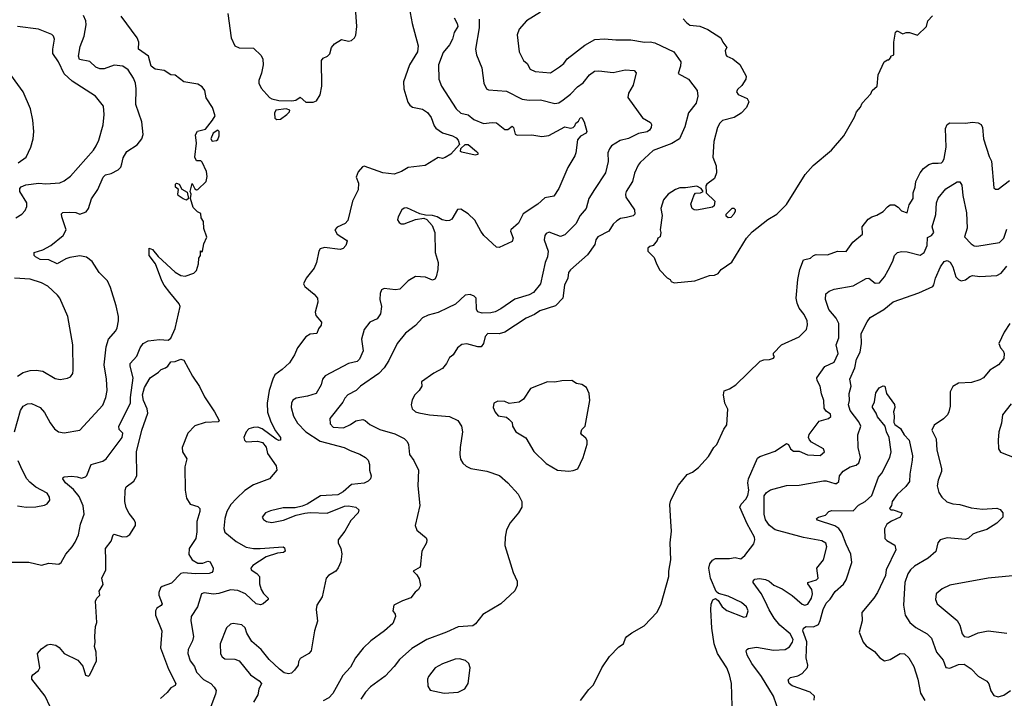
# Model space of a CAD drawing. Extents: x 1771496 to 1971148, y 471553 to 643630.
# Tile 46 of 256: x 1836851 to 1843778, y 522031 to 526802. Entities that reach past the tile are written whole.
import ezdxf

# ---------------------------------------------------------------- set-up
doc = ezdxf.new("R2010")
doc.units = 0

msp = doc.modelspace()

# ---------------------------------------------------------------- linework, layer by layer
at = {"layer": '0CON10XD'}
for points in [[(1839583.8, 526925), (1839612.3, 526775), (1839655, 526617.5), (1839650, 526575), (1839592.4, 526485), (1839550.8, 526365), (1839553.6, 526315), (1839582.2, 526222.2), (1839595, 526202.2), (1839615, 526187.8), (1839685, 526171.8), (1839720.3, 526150.3), (1839746.4, 526115), (1839766.4, 526056.4), (1839779.6, 526039.6), (1839826.6, 526006.6), (1839895.2, 525985.3), (1839920.8, 525970.8), (1839936.7, 525955), (1839945.7, 525924.3), (1839883.6, 525856.4), (1839845, 525832.5), (1839825, 525826.2), (1839795, 525833.3), (1839703.2, 525776.8), (1839585, 525762.9), (1839536.2, 525735), (1839485, 525715.6), (1839405, 525725.5), (1839275, 525771.2), (1839263, 525767), (1839231.7, 525731.7), (1839219.1, 525695), (1839233.6, 525653.6), (1839232.7, 525605), (1839192.9, 525525), (1839159.5, 525390.5), (1839141.3, 525368.7), (1839085.5, 525344.5), (1839067.5, 525325), (1839085, 525294.4), (1839151.2, 525251.2), (1839154.1, 525244.1), (1839145.5, 525215), (1839126.5, 525193.5), (1839105, 525185.6), (1838995, 525200), (1838965, 525190.8), (1838954.6, 525175.4), (1838939.5, 525095), (1838922.5, 525055), (1838866, 524985), (1838848.8, 524945), (1838856.1, 524926.1), (1838923, 524873), (1838946.7, 524845), (1838948.8, 524815), (1838929.2, 524745), (1838935, 524723.3), (1838974, 524675), (1838972, 524655), (1838952.3, 524627.7), (1838942.5, 524595), (1838895, 524591.2), (1838865, 524571.2), (1838805.9, 524494.1), (1838783.8, 524446.2), (1838749.7, 524390.3), (1838697.9, 524342.1), (1838645.9, 524304.1), (1838630.8, 524275), (1838606.7, 524195), (1838593.2, 524106.8), (1838595, 524042.5), (1838618.5, 523975), (1838650.3, 523910.3), (1838685.5, 523865), (1838685, 523846.7), (1838675, 523844.4), (1838655, 523853.3), (1838558, 523925), (1838526.2, 523936.2), (1838495, 523935.3), (1838464, 523925), (1838444.2, 523905), (1838428, 523865), (1838433.3, 523845), (1838445, 523834.2), (1838525, 523838.6), (1838559.4, 523829.4), (1838585.6, 523795.6), (1838595, 523752.5), (1838655.6, 523665), (1838660.8, 523635), (1838608, 523575), (1838495, 523531.9), (1838435, 523493.1), (1838375.6, 523435)], [(1838314.4, 526845), (1838338.2, 526675), (1838365, 526619.2), (1838395, 526604.3), (1838495, 526601.4), (1838549.8, 526549.8), (1838561.9, 526525), (1838564.4, 526485), (1838552.2, 526425), (1838533.3, 526375), (1838532.8, 526355), (1838550.6, 526320.6), (1838609.4, 526255), (1838625, 526245.5), (1838675, 526234.5), (1838765, 526231.9), (1838793.3, 526236.7), (1838825, 526257.5), (1838865, 526223.1), (1838915, 526221.8), (1838938.5, 526231.5), (1838965, 526273.8), (1838975.5, 526335.5), (1838974.3, 526515.7), (1838985, 526531.2), (1839016.7, 526545), (1839033, 526563), (1839045, 526607.5), (1839065, 526633.3), (1839115, 526663.8), (1839165, 526650.8), (1839185, 526655.8), (1839206.4, 526673.6), (1839216.3, 526693.7), (1839223.3, 526755), (1839215.4, 526854.6)], [(1840515, 526855.5), (1840415.4, 526794.6), (1840365.7, 526735), (1840351.4, 526695), (1840364.3, 526575), (1840394.2, 526515), (1840420, 526495), (1840442, 526455), (1840477.6, 526437.6), (1840585, 526429.4), (1840649.6, 526470.4), (1840679.4, 526495), (1840703.3, 526526.7), (1840827, 526623), (1840898, 526662), (1840965, 526667.5), (1841045, 526660.6), (1841150.9, 526660.9), (1841246.5, 526643.5), (1841285.5, 526645.5), (1841318.9, 526638.9), (1841452.9, 526575), (1841502, 526505), (1841500.8, 526475), (1841484.1, 526424.1), (1841556, 526385), (1841618, 526305), (1841622, 526265), (1841609.2, 526215), (1841555, 526146.2), (1841530.6, 526049.4), (1841491.9, 525965), (1841439.4, 525930.6), (1841307.7, 525882.3), (1841215, 525797.5), (1841201.7, 525778.3), (1841177, 525723), (1841161.1, 525665), (1841116.7, 525595), (1841111.8, 525575), (1841115.6, 525555), (1841175.7, 525465), (1841177.5, 525435), (1841166.2, 525423.8), (1841118.8, 525411.2), (1841076.9, 525403.1), (1841051.2, 525388.8), (1841026.7, 525365), (1840995.4, 525314.6), (1840917.5, 525275), (1840904.4, 525255), (1840898.2, 525221.8), (1840845, 525148), (1840725, 525044), (1840712.9, 525025), (1840706.9, 524985), (1840684.4, 524935), (1840670.9, 524845), (1840619.6, 524790.4), (1840510, 524755), (1840471.6, 524728.4), (1840415, 524703.5), (1840263.6, 524606.3), (1840223.7, 524593.7), (1840143.3, 524595), (1840125.8, 524575), (1840114.3, 524525.7), (1840097.3, 524502.7), (1840075, 524502.5), (1839995.9, 524524.1), (1839962.3, 524517.7), (1839930, 524495), (1839900, 524445), (1839886.1, 524433.9), (1839874, 524426), (1839853.3, 524385), (1839825, 524350), (1839765, 524316.2), (1839677.5, 524255), (1839680, 524225), (1839661.2, 524195), (1839630.8, 524165), (1839611.2, 524128.8), (1839606, 524095), (1839611.2, 524065), (1839635.8, 524045.8), (1839658.3, 524038.3), (1839735, 524024.4), (1839875, 524011.9), (1839934.5, 523984.5), (1839958.6, 523945), (1839966.9, 523905), (1839949.2, 523795), (1839947.5, 523745), (1839953, 523713), (1839968, 523685), (1839992.8, 523662.8), (1840025, 523645.7), (1840137.6, 523627.6), (1840227.4, 523597.4), (1840286.2, 523545), (1840357.3, 523467.3), (1840382.5, 523415), (1840382.5, 523375), (1840360, 523335), (1840301.2, 523265), (1840276.2, 523215), (1840266.1, 523163.9), (1840263.8, 523105), (1840323.3, 522915), (1840350, 522855), (1840351.2, 522825), (1840335, 522787.5), (1840235.8, 522694.2), (1840109.5, 522620.5), (1840057.5, 522555), (1840038.3, 522541.7), (1839935, 522534), (1839853.3, 522495), (1839715, 522444.4), (1839608.8, 522381.2), (1839522.5, 522305), (1839485.7, 522255), (1839423, 522187), (1839318.9, 522111.1), (1839282.9, 522075), (1839250.8, 522025)], [(1836798.3, 522988.3), (1836915, 522988.9), (1837005, 522966), (1837055, 522980.8), (1837126.1, 522973.9), (1837143.3, 522985), (1837176.2, 523045), (1837220, 523095), (1837240.7, 523129.3), (1837265, 523180), (1837279.5, 523255), (1837303.8, 523325), (1837297.5, 523385), (1837270.1, 523450.1), (1837229.4, 523499.4), (1837174.3, 523545), (1837154.2, 523575), (1837156.1, 523583.9), (1837165, 523587.5), (1837215, 523592), (1837255, 523588), (1837285, 523578.8), (1837315, 523587.5), (1837323.6, 523596.4), (1837354.3, 523675.7), (1837435, 523699.2), (1837458.8, 523715), (1837571.2, 523865), (1837576.2, 523895), (1837551.7, 523921.7), (1837548, 523945), (1837631.2, 524105), (1837629.7, 524145), (1837650, 524285), (1837627.5, 524365), (1837629.2, 524385), (1837674.6, 524435.4), (1837697.8, 524495), (1837719.2, 524525), (1837755, 524543.1), (1837835, 524552.5), (1837895, 524548), (1837915, 524563.3), (1837945, 524630), (1837980.8, 524785), (1837974, 524805), (1837907.5, 524885), (1837867.1, 524935), (1837850.6, 524965), (1837806.2, 525086.2), (1837762, 525145), (1837762.5, 525195), (1837785, 525186.7), (1837826.4, 525136.4), (1837945, 525028.1), (1837985, 525003.3), (1838015, 524998), (1838075, 525020.8), (1838095, 525038.8), (1838110, 525085), (1838111.2, 525125), (1838122.5, 525145), (1838123, 525177), (1838135, 525170), (1838137.5, 525175), (1838147.5, 525225), (1838168, 525272), (1838146.7, 525335), (1838143, 525383), (1838128.3, 525408.3), (1838125, 525440), (1838101.7, 525451.7), (1838071.7, 525481.7), (1838052.5, 525545), (1838056.7, 525575), (1838050, 525595), (1838065, 525650), (1838083.6, 525613.6), (1838095, 525606.7), (1838105, 525608.8), (1838163.8, 525665), (1838170.5, 525699.5), (1838164.3, 525735), (1838135, 525800), (1838125, 525810), (1838095, 525810), (1838082.5, 525835), (1838096, 525935), (1838087, 525993), (1838102, 526018), (1838157.5, 526032.5), (1838208.5, 526095), (1838225.6, 526125), (1838206.9, 526185), (1838162.6, 526252.6), (1838154.3, 526305), (1838135, 526329.2), (1838105, 526348.6), (1838005, 526366), (1837945, 526412.5), (1837915, 526413.3), (1837867.5, 526445), (1837805, 526454.5), (1837775.7, 526475), (1837757.8, 526545), (1837687.5, 526595), (1837689.5, 526645), (1837677.3, 526675), (1837565.6, 526825.6)], [(1836815.3, 523904.7), (1836856.7, 524055), (1836875, 524086), (1836905, 524101.2), (1836935, 524103.8), (1836995, 524076), (1837025, 524041.2), (1837065, 523968), (1837097.1, 523925), (1837125, 523905.6), (1837165, 523896.5), (1837275, 523916.9), (1837435, 524092.5), (1837458.2, 524145), (1837466.5, 524195), (1837462.5, 524275), (1837446.2, 524375), (1837458.8, 524501.2), (1837476.7, 524555), (1837527.5, 524615), (1837537.5, 524635), (1837545.8, 524685), (1837545.7, 524715), (1837530.3, 524790.3), (1837490.7, 524919.3), (1837468.8, 524965), (1837410.8, 525025), (1837360.8, 525100.8), (1837321.7, 525131.7), (1837275, 525141.9), (1837205, 525130), (1837175, 525120.6), (1837115, 525085.5), (1837055, 525112.9), (1836994, 525115), (1836961.2, 525135), (1836953.8, 525145), (1836952.5, 525165), (1837015, 525183.5), (1837070.8, 525215), (1837157.1, 525285), (1837177.1, 525325), (1837146.9, 525415), (1837145, 525436.2), (1837155, 525445.6), (1837205, 525449.5), (1837245, 525446.5), (1837275, 525434.4), (1837319.3, 525450.7), (1837335.6, 525474.4), (1837357, 525543), (1837400.8, 525609.2), (1837437.3, 525695), (1837455, 525711.5), (1837495, 525720.9), (1837544.5, 525745.5), (1837562.9, 525765), (1837569.7, 525789.7), (1837580.2, 525829.8), (1837605, 525874.2), (1837677.9, 525922.1), (1837709.5, 525965), (1837720.4, 525995), (1837710.8, 526085), (1837669.1, 526205), (1837669.7, 526315), (1837664.7, 526355), (1837651.2, 526391.2), (1837615, 526450), (1837576.2, 526475), (1837515, 526483.1), (1837445, 526456.4), (1837415, 526455.4), (1837387.6, 526467.6), (1837345, 526507.5), (1837271.8, 526521.8), (1837263.8, 526545), (1837275.4, 526614.6), (1837304.5, 526685), (1837318.8, 526765), (1837316.5, 526795), (1837300.4, 526830.4)], [(1840083.3, 526805), (1840083.5, 526745), (1840058.8, 526595), (1840064.3, 526554.3), (1840102.7, 526462.7), (1840116, 526355), (1840135, 526316.7), (1840148.3, 526308.3), (1840275, 526299.5), (1840385, 526242.5), (1840435, 526235.7), (1840515, 526237.9), (1840615, 526212.2), (1840645, 526217.5), (1840675, 526237.8), (1840725, 526278.1), (1840775, 526330.5), (1840815, 526356.9), (1840860, 526415), (1840895, 526439.5), (1840925, 526442.5), (1841025, 526431.5), (1841111.1, 526448.9), (1841174.2, 526444.2), (1841188.8, 526428.8), (1841167.4, 526342.6), (1841134.2, 526285.8), (1841129.5, 526255), (1841232.5, 526112.5), (1841288.8, 526078.8), (1841296, 526065), (1841294, 526045), (1841282.5, 526025), (1841265, 526012.7), (1841205, 526001.2), (1841135, 525966.5), (1841075, 525953.5), (1841014.3, 525915), (1840999.4, 525895), (1840988.6, 525865), (1840990, 525805), (1840971.4, 525725), (1840895, 525608.8), (1840855.5, 525544.5), (1840837.1, 525475), (1840794.4, 525425), (1840762.6, 525367.4), (1840705, 525307.1), (1840685, 525290), (1840655, 525278.1), (1840575, 525307.1), (1840555, 525298.5), (1840544.5, 525285), (1840540.4, 525255), (1840569.5, 525175), (1840563.5, 525135), (1840548.9, 525095), (1840515.6, 524945), (1840465.7, 524885), (1840435, 524866.7), (1840335, 524837.8), (1840235, 524768.9), (1840195, 524748.9), (1840165, 524741.5), (1840105, 524737.8), (1840075, 524747.5), (1840064.4, 524765), (1840061.2, 524845), (1840049.2, 524859.2), (1840019.5, 524869.5), (1839985, 524866.2), (1839917.6, 524802.4), (1839862.9, 524777.1), (1839795, 524744.4), (1839724.5, 524725.5), (1839684.5, 524705.5), (1839635, 524651.2), (1839565, 524598.8), (1839507.5, 524525), (1839448.1, 524405), (1839416, 524354), (1839376.6, 524313.4), (1839248, 524225), (1839219.2, 524195), (1839158.9, 524165), (1839138.7, 524141.3), (1839125, 524112.9), (1839031.9, 523998.1), (1839035, 523960), (1839056.2, 523936.2), (1839128.3, 523931.7), (1839178.9, 523955), (1839215, 523981.1), (1839265, 523990.4), (1839282, 523985), (1839315.4, 523955.4), (1839385, 523921.5), (1839491.1, 523891.1), (1839555, 523858.6), (1839577.6, 523837.6), (1839585.8, 523815), (1839592.5, 523745), (1839625, 523703.3), (1839655.8, 523635), (1839652.9, 523525), (1839666.4, 523386.4), (1839632.5, 523245), (1839645, 523212.5), (1839709.5, 523159.5), (1839716.2, 523145), (1839713.8, 523125), (1839680, 523065), (1839668, 522952), (1839620, 522925), (1839645, 522900), (1839660.7, 522870.7), (1839670, 522825), (1839656.7, 522795), (1839633, 522777), (1839603, 522737), (1839543.2, 522716.8), (1839482.5, 522685), (1839477, 522647), (1839491.7, 522621.7), (1839494, 522605), (1839475, 522558), (1839418, 522505), (1839322, 522435), (1839267.6, 522382.4), (1839214.5, 522315.5), (1839179, 522251), (1839125, 522192.5), (1839054.4, 522065), (1839025, 522034.4), (1838985, 522012.9)], [(1839907.8, 526815), (1839929.5, 526775), (1839933.3, 526755), (1839908.6, 526711.4), (1839895.6, 526665), (1839875.5, 526625), (1839829.7, 526570.3), (1839796.2, 526483.8), (1839799.6, 526385), (1839817.3, 526335), (1839922.7, 526175), (1839955, 526144.3), (1840005, 526132.9), (1840045, 526101.2), (1840115, 526072.5), (1840175, 526080), (1840205, 526077.1), (1840265, 526030.8), (1840285, 526030), (1840315, 526053.8), (1840325.5, 526045), (1840337.7, 525997.7), (1840350, 525990), (1840455, 525991.5)], [(1841518.3, 526808.3), (1841542.9, 526782.9), (1841565, 526764.6), (1841635, 526757.5), (1841692.4, 526732.4), (1841783.8, 526675), (1841796.7, 526645), (1841826.4, 526606.4), (1841814, 526585), (1841818.8, 526555), (1841826.7, 526545), (1841866.8, 526526.8), (1841916.6, 526486.6), (1841962, 526405), (1841960, 526385), (1841930.3, 526339.7), (1841899.7, 526310.3), (1841894.4, 526295), (1841906.2, 526275), (1841968.5, 526248.5), (1841980.8, 526225), (1841963.1, 526185), (1841926, 526144), (1841876.6, 526113.4), (1841795, 526092.9), (1841775.8, 526075), (1841760, 526045), (1841734.2, 525945), (1841726.7, 525835), (1841750, 525775), (1841752.5, 525725), (1841740, 525685), (1841683.9, 525646.1), (1841677.5, 525635), (1841680, 525585), (1841742.5, 525525), (1841737.1, 525492.9), (1841725.8, 525484.2), (1841615, 525463.3), (1841595, 525464.5), (1841581.1, 525475), (1841572.7, 525505), (1841595, 525570), (1841605, 525581.2), (1841640, 525585), (1841660, 525595), (1841646.2, 525616.2), (1841615, 525632.5), (1841535, 525618.8), (1841495, 525618.8), (1841465, 525608.8), (1841414.1, 525575.9), (1841381.2, 525535), (1841362, 525475), (1841370, 525425), (1841357.5, 525325), (1841362.5, 525305), (1841357.5, 525275), (1841340, 525265), (1841335, 525250), (1841306.4, 525213.6), (1841283, 525207), (1841270, 525195), (1841270, 525175), (1841315, 525130), (1841330, 525085), (1841355, 525040), (1841407, 524987), (1841426.4, 524976.4), (1841435, 524962.5), (1841455, 524952.5), (1841600, 524965), (1841703.6, 525003.6), (1841740, 525005), (1841765, 525017.5), (1841786.2, 525045), (1841861.7, 525098.3), (1841964, 525265), (1842005, 525311.2), (1842115, 525396.2), (1842176.7, 525435), (1842245, 525503.3), (1842377, 525713), (1842433.4, 525776.6), (1842561.2, 525885), (1842650, 525985), (1842725, 526116.7), (1842738, 526155), (1842765, 526187.5), (1842776.7, 526215), (1842839.3, 526280.7), (1842847.5, 526305), (1842883.3, 526335), (1842890, 526415), (1842932.5, 526505), (1842955, 526520), (1842965, 526520), (1842980, 526535), (1842980, 526545), (1843000, 526555), (1843000, 526645), (1843012.5, 526715), (1843025, 526722.5), (1843065, 526702.5), (1843088.3, 526711.7), (1843111.7, 526711.7), (1843167, 526693), (1843230, 526755), (1843240, 526795), (1843271.7, 526828.3)], [(1836825, 525410), (1836866, 525435), (1836889.7, 525460.3), (1836900.9, 525489.1), (1836901.1, 525515), (1836852.7, 525595), (1836851.5, 525615), (1836862.3, 525627.7), (1836895, 525640.2), (1836986.5, 525653.5), (1837035, 525647.1), (1837132.5, 525655), (1837165, 525670), (1837207.6, 525702.4), (1837370, 525885), (1837388, 525915), (1837408, 525955), (1837437.7, 526062.3), (1837446.2, 526135), (1837441.2, 526195), (1837385, 526263.8), (1837220.5, 526370.5), (1837165, 526420.6), (1837125, 526505.8), (1837083.6, 526565), (1837083.5, 526595), (1837096.9, 526665), (1837090, 526685), (1837077.5, 526697.5), (1836982.5, 526735), (1836836.2, 526755)], [(1836840, 525795), (1836895.5, 525834.5), (1836930, 525905), (1836946, 525965), (1836950, 526015), (1836944.2, 526095), (1836927.5, 526175), (1836876.2, 526295), (1836751.2, 526465)], [(1838660.7, 526100.7), (1838685, 526103.3), (1838730, 526135), (1838750, 526155), (1838752.5, 526165), (1838725, 526175.7), (1838654, 526165), (1838644, 526145), (1838645, 526110), (1838660.7, 526100.7)], [(1840455, 525991.5), (1840525, 525980), (1840572.6, 525987.4), (1840685, 526048.5), (1840725, 526040.5), (1840745, 526044.5), (1840757.1, 526055), (1840762.5, 526075), (1840782, 526088), (1840795, 526111.2), (1840805, 526113.8), (1840822.9, 526085), (1840842, 526015), (1840835.5, 526004.5), (1840796.1, 525983.9), (1840775, 525958), (1840764.5, 525865.5), (1840756.9, 525845), (1840707.4, 525762.6), (1840645, 525616.2), (1840608, 525562), (1840545, 525549.2), (1840495, 525506), (1840393.1, 525436.9), (1840359.1, 525370.9), (1840306.7, 525325), (1840303.8, 525315), (1840323.3, 525265), (1840315, 525242.5), (1840225, 525201.2), (1840205, 525203.3), (1840115.6, 525285), (1840095.5, 525315), (1840052.4, 525392.4), (1840006.1, 525436.1), (1839955, 525469.5), (1839931.8, 525468.2), (1839890.9, 525399.1), (1839875, 525389.2), (1839855, 525386.9), (1839823.8, 525393.8), (1839788.8, 525415), (1839755, 525426.5), (1839705, 525428), (1839665, 525437.5), (1839575, 525480), (1839555, 525476.7), (1839540, 525465), (1839512.5, 525415), (1839510, 525395), (1839520, 525375), (1839535, 525367.5), (1839555, 525367.5), (1839635, 525396.7), (1839695, 525406.7), (1839715, 525396.7), (1839752.5, 525355), (1839771.4, 525305), (1839774.4, 525165), (1839794.3, 525095), (1839791.9, 525045), (1839781.1, 524995), (1839771.7, 524978.3), (1839755, 524970.8), (1839705, 524992.5), (1839634.6, 524995.4), (1839584.4, 524965.6), (1839525, 524908.1), (1839495, 524902.2), (1839415, 524911.2), (1839396.1, 524903.9), (1839386.7, 524876.7), (1839384.2, 524835), (1839396, 524785), (1839389.5, 524735), (1839365, 524700), (1839314, 524675), (1839274.3, 524625), (1839255.6, 524555), (1839267.3, 524475), (1839241.5, 524415), (1839225, 524399.6), (1839165, 524385.5), (1839000.9, 524299.1), (1838981.9, 524275), (1838971.4, 524235), (1838935.8, 524175), (1838875, 524154.2), (1838795, 524141.2), (1838772.8, 524127.2), (1838762.9, 524105), (1838760.8, 524075), (1838777.5, 524015), (1838806.5, 523966.5), (1838864.3, 523905), (1838965, 523838.7), (1839134.6, 523794.6), (1839175, 523772.2), (1839245, 523746.5), (1839284, 523725), (1839302.5, 523705), (1839311.9, 523675), (1839311.9, 523635), (1839324.2, 523595), (1839318.6, 523575), (1839302.4, 523557.6), (1839275, 523542.9), (1839185, 523534.2), (1839126.8, 523483.2), (1839088.8, 523461.2), (1838967.5, 523455), (1838874.4, 523395.6), (1838838.3, 523381.7), (1838788.8, 523371.2), (1838705, 523370), (1838615, 523350), (1838581.2, 523335), (1838558, 523305), (1838567.3, 523287.3), (1838586.7, 523275), (1838625, 523267.1), (1838706.7, 523283.3), (1838795, 523318), (1838856.8, 523333.2), (1838895, 523337.1), (1839015, 523332.2), (1839135, 523381.4), (1839165, 523384.2), (1839215.5, 523375.5), (1839237.5, 523355), (1839232.5, 523335), (1839179.5, 523280.5), (1839139.5, 523205), (1839091.2, 523145), (1839091.2, 523125), (1839110, 523085), (1839117, 523047), (1839110.2, 522989.8), (1839092.4, 522947.6), (1839075.5, 522924.5), (1839022.5, 522895), (1839006.7, 522875), (1838978, 522745), (1838941.2, 522685), (1838936.7, 522655), (1838945.9, 522574.1), (1838924.3, 522505), (1838900.8, 522365), (1838885, 522346.2), (1838825, 522310), (1838812.7, 522287.3), (1838809.2, 522265), (1838785, 522228), (1838762.1, 522207.9), (1838742.1, 522202.1), (1838710.7, 522210.7), (1838678.8, 522235), (1838605, 522304), (1838550, 522375), (1838485, 522431.2), (1838448.4, 522488.4), (1838436.4, 522526.3), (1838415, 522547.5), (1838352.6, 522557.4), (1838335, 522552.5), (1838305, 522526.2), (1838261.8, 522415), (1838264.5, 522344.5), (1838275, 522322), (1838295, 522308.6), (1838365, 522305.8), (1838395.6, 522295.6), (1838475.8, 522195), (1838536.2, 522155), (1838551.2, 522135), (1838532.5, 522095), (1838525.8, 522055), (1838495.8, 522005)], [(1840796.7, 522015), (1840855, 522092.5), (1840887.5, 522125), (1840947.5, 522245), (1841000, 522325), (1841065, 522393.8), (1841098.8, 522415), (1841113.8, 522455), (1841123.3, 522465), (1841157.7, 522492.3), (1841245, 522541.2), (1841335, 522636.2), (1841364.4, 522695), (1841417, 522887), (1841417.5, 522925), (1841432.5, 523005), (1841427.5, 523125), (1841436, 523205), (1841431.1, 523275), (1841425.7, 523394.3), (1841431.9, 523425), (1841485, 523530), (1841546.1, 523603.9), (1841585, 523621.2), (1841627.4, 523652.6), (1841697.9, 523732.1), (1841735, 523793.8), (1841755.8, 523815), (1841805.7, 523924.3), (1841825.5, 523954.5), (1841833.6, 524063.6), (1841811.2, 524105), (1841802.5, 524165), (1841807, 524193), (1841845, 524207.5), (1841890, 524235), (1842059.3, 524400.7), (1842085, 524411.2), (1842125, 524413.3), (1842155, 524422.5), (1842160, 524435), (1842153, 524443), (1842153, 524457), (1842210, 524515), (1842335, 524572.5), (1842385.6, 524624.4), (1842392.3, 524657.7), (1842390, 524685), (1842368.8, 524728.8), (1842334.7, 524774.7), (1842319.8, 524809.8), (1842314.5, 524845), (1842324.5, 524975), (1842338.5, 525045), (1842365.5, 525114.5), (1842415, 525126.5), (1842435.6, 525145), (1842455, 525151.8), (1842535, 525149.2), (1842605, 525175.3), (1842665, 525172.5), (1842711.7, 525238.3), (1842781.2, 525295), (1842776.9, 525345), (1842820.8, 525399.2), (1842845, 525416.9), (1842881.7, 525428.3), (1842925.5, 525454.5), (1842955, 525487.1), (1842975, 525500), (1843005, 525499.4), (1843030.8, 525485), (1843055, 525457.5), (1843095, 525444), (1843109.5, 525500.5), (1843136.4, 525545), (1843136.4, 525585), (1843151.2, 525625), (1843155.5, 525665), (1843185.6, 525725), (1843210, 525755), (1843246.2, 525783.8), (1843275, 525794.4), (1843312.5, 525792.5), (1843335, 525795.5), (1843346.2, 525805), (1843353.5, 525825), (1843369.2, 525905), (1843363.6, 526036.4), (1843375, 526064), (1843395, 526075.7), (1843505, 526075.6), (1843555, 526081.4), (1843595, 526075.8), (1843614.3, 526064.3), (1843624.2, 526045), (1843631.9, 525965), (1843671.3, 525841.3), (1843687.9, 525807.9), (1843705, 525620), (1843715, 525610), (1843735, 525611.2), (1843815, 525671.2)], [(1838205, 525947.5), (1838235, 525952.5), (1838245, 525960), (1838253.8, 525985), (1838253.8, 526015), (1838245, 526025.8), (1838212.5, 526005), (1838196.7, 525965), (1838205, 525947.5)], [(1840055, 525848.5), (1839960.9, 525870.9), (1839952.5, 525875), (1839954.2, 525895.8), (1839985, 525924.4), (1840005, 525925.6), (1840064.3, 525875), (1840074, 525865), (1840075, 525854.2), (1840055, 525848.5)], [(1838025, 525533.3), (1838001.7, 525541.7), (1837966.4, 525566.4), (1837962.5, 525575), (1837967.5, 525607.5), (1837947.5, 525625), (1837947.5, 525645), (1837955, 525652.5), (1837972.5, 525645), (1837990.7, 525610.7), (1838028.3, 525588.3), (1838037.5, 525545), (1838025, 525533.3)], [(1842407.4, 523847.4), (1842400.8, 523865), (1842404.7, 523885.3), (1842475, 523980), (1842541.5, 523998.5), (1842557.8, 524012.2), (1842555, 524028), (1842525, 524049.5), (1842511.1, 524071.1), (1842507.3, 524125), (1842490.6, 524170.6), (1842481.5, 524225), (1842461.5, 524265), (1842458.2, 524285), (1842515, 524364.4), (1842580.6, 524395), (1842609.4, 524455), (1842595.5, 524515), (1842612.5, 524565), (1842613.3, 524665), (1842594.2, 524704.2), (1842542.2, 524765), (1842520, 524835), (1842522, 524875), (1842545, 524894), (1842581.7, 524908.3), (1842715, 524930.4), (1842807, 524983), (1842825, 524984.2), (1842870.4, 524950.4), (1842898.7, 524951.3), (1842934.6, 524995), (1842959.7, 525040.3), (1842994.5, 525105), (1843005, 525143.3), (1843025.8, 525164.2), (1843055, 525171.4), (1843095, 525170.6), (1843185, 525147.5), (1843215, 525165.6), (1843234.1, 525215), (1843238.3, 525271.7), (1843265.7, 525285), (1843281.1, 525305), (1843270, 525345), (1843296.6, 525433.4), (1843301.7, 525515), (1843311.9, 525548.1), (1843366.3, 525613.7), (1843445, 525661.1), (1843465, 525661.4), (1843478.5, 525638.5), (1843485.3, 525565), (1843512.1, 525445), (1843515.3, 525335.3), (1843498.1, 525275), (1843545.7, 525225), (1843565, 525211.5), (1843585, 525208.9), (1843745, 525235.6), (1843774.5, 525265), (1843795, 525330)], [(1841835, 525410), (1841821.7, 525421.7), (1841820, 525435), (1841863.8, 525476.2), (1841875, 525476.2), (1841885, 525467.5), (1841883.8, 525455), (1841875, 525433.8), (1841855, 525411.2), (1841835, 525410)], [(1842773.4, 524526.6), (1842770, 524595), (1842812.6, 524677.4), (1842835, 524707.5), (1842930.8, 524765), (1842995, 524819.5), (1843177.6, 524882.4), (1843274.4, 524925.6), (1843283.1, 524936.9), (1843294.2, 524984.2), (1843328.2, 525065), (1843355, 525102), (1843375, 525110), (1843396.4, 525096.4), (1843415, 525063.3), (1843435.6, 524995), (1843455, 524974.4), (1843475, 524966.7), (1843505, 524972.2), (1843535, 524995.7), (1843555, 525003.1), (1843605, 524996.9), (1843725, 525003.3), (1843755, 525019.4), (1843795, 525068.9)], [(1836835, 524296.9), (1836875, 524321.9), (1836925, 524336.4), (1836968, 524338), (1837015, 524330.6), (1837100.5, 524280.5), (1837135, 524272.2), (1837188.3, 524281.7), (1837208.3, 524291.7), (1837224, 524315), (1837227.7, 524337.7), (1837225.7, 524515), (1837189.2, 524715), (1837132.5, 524845), (1837116.3, 524866.3), (1837048, 524928), (1837005, 524951.9), (1836925, 524978.2), (1836815, 524985.4)], [(1843816.7, 524665), (1843777.5, 524605), (1843740, 524525), (1843750, 524495), (1843770, 524475), (1843777.5, 524455), (1843775, 524420), (1843737.5, 524375), (1843675, 524337.5), (1843632.5, 524285), (1843605, 524270), (1843547.7, 524252.3), (1843455, 524246), (1843415, 524223.8), (1843397.1, 524185), (1843397.5, 524085), (1843387.5, 524045), (1843377.5, 524025), (1843350, 523995), (1843285, 523952), (1843267.1, 523915), (1843299.5, 523855), (1843302.7, 523775), (1843336.2, 523646.2), (1843335.5, 523625), (1843312.5, 523565), (1843304.4, 523525), (1843317.2, 523477.2), (1843337.1, 523445), (1843373.4, 523413.4), (1843415, 523399.1), (1843465, 523392.5), (1843545, 523370), (1843625, 523361.5), (1843725, 523368.1), (1843749.1, 523359.1), (1843768, 523335), (1843768.1, 523305), (1843725, 523263.3), (1843655, 523218.5), (1843585, 523196.7), (1843556.2, 523185), (1843525, 523155.8), (1843505, 523148.6), (1843375, 523159.2), (1843326.7, 523145), (1843310, 523125), (1843295, 523063.3), (1843243, 523017), (1843145, 522960), (1843117.1, 522935), (1843098.1, 522905), (1843079.1, 522845), (1843067.8, 522685), (1843081.4, 522615), (1843112.5, 522565), (1843155, 522528.1), (1843234, 522485), (1843265, 522454), (1843301.1, 522355), (1843348.7, 522298.7), (1843366.9, 522246.9), (1843395, 522243.1), (1843455, 522269.4), (1843495, 522271.2), (1843545, 522238.8), (1843595, 522186), (1843655, 522152), (1843668.3, 522131.7), (1843684, 522084), (1843705, 522051.9), (1843735, 522041.9), (1843775, 522052.2), (1843821.4, 522085)], [(1842196.9, 521925), (1842154.4, 522045), (1842069.8, 522185), (1842001.8, 522275), (1841968.5, 522335), (1841962.5, 522365), (1841965.8, 522374.2), (1841978.9, 522381.1), (1842035, 522390.6), (1842155, 522370.6), (1842235, 522374.6), (1842266.7, 522393.3), (1842287.9, 522425), (1842291.4, 522445), (1842272.1, 522485), (1842198.6, 522545), (1842158, 522595), (1842122.9, 522652.9), (1842094.7, 522715), (1842068.1, 522768.1), (1842010, 522845), (1842010, 522855), (1842022.4, 522867.6), (1842055, 522874.3), (1842096.7, 522866.7), (1842124.4, 522854.4), (1842156.3, 522826.3), (1842215, 522799.5), (1842285, 522754.5), (1842355, 522692.5), (1842375, 522686.2), (1842395, 522693.5), (1842421.5, 522735), (1842428.9, 522765), (1842424.7, 522795), (1842394.5, 522835), (1842395.8, 522844.2), (1842456.6, 522863.4), (1842469.4, 522875), (1842458.6, 522945), (1842505, 523003.8), (1842530, 523095), (1842522, 523122), (1842495, 523137.9), (1842365, 523162.1), (1842165, 523215.5), (1842125, 523245.5), (1842096.9, 523285), (1842087.9, 523325), (1842088.9, 523381.1), (1842088.9, 523455), (1842105, 523477.5), (1842133.7, 523496.3), (1842245, 523526.9), (1842335, 523528.6), (1842505, 523561.1), (1842525, 523560.9), (1842585, 523540.5), (1842598, 523542), (1842612.9, 523555), (1842618, 523595), (1842645, 523627.5), (1842692.4, 523657.6), (1842735, 523671.1), (1842755, 523686), (1842765.5, 523725), (1842748.6, 523795), (1842746.8, 523883.2), (1842768.2, 523945), (1842754.6, 523975), (1842693.8, 524053.8), (1842680.6, 524095), (1842689.6, 524125), (1842686.4, 524175), (1842701.1, 524225), (1842690.7, 524275), (1842725.3, 524355), (1842737.1, 524415), (1842763.4, 524465), (1842773.4, 524526.6)], [(1837065, 521971.2), (1837030.6, 522045), (1836935.7, 522165), (1836935.7, 522185), (1836943.4, 522196.6), (1836982.7, 522227.3), (1836993.8, 522245), (1836977.5, 522345), (1837005, 522380), (1837045, 522407.5), (1837065, 522412), (1837105, 522404), (1837129, 522389), (1837165, 522345.7), (1837259.1, 522299.1), (1837295, 522257.5), (1837315, 522193.3), (1837335, 522186.7), (1837345, 522196.7), (1837390.8, 522295), (1837390, 522355), (1837376.9, 522395), (1837383.1, 522425), (1837379.6, 522465), (1837384.6, 522535), (1837392.7, 522565), (1837384.6, 522715), (1837393.8, 522736.2), (1837416, 522755), (1837410.8, 522785), (1837437.9, 522832.1), (1837430, 522875), (1837456.7, 522935), (1837456.7, 523003.3), (1837454, 523085), (1837493.5, 523135), (1837508.6, 523181.4), (1837515, 523186), (1837575, 523166.4), (1837605, 523169.1), (1837625, 523183.5), (1837665.4, 523245), (1837665.4, 523265), (1837656.2, 523285), (1837620.9, 523330.9), (1837600.3, 523370.3), (1837590.5, 523415), (1837592.8, 523495), (1837601.1, 523518.9), (1837655, 523557.5), (1837676.3, 523595), (1837672.3, 523765), (1837710.6, 523915), (1837751.8, 524035), (1837747.5, 524065), (1837721.6, 524125), (1837715.2, 524165), (1837729.8, 524215), (1837770, 524285), (1837827.1, 524322.9), (1837846.9, 524343.1), (1837876, 524355), (1837892.5, 524365), (1837913.7, 524396.3), (1837945, 524398.9), (1837985, 524415.9), (1838005, 524407.4), (1838067.3, 524295), (1838115, 524223.1), (1838150.9, 524150.9), (1838222.5, 524045), (1838253.3, 523985), (1838247.5, 523975), (1838155, 523971), (1838083.8, 523946.2), (1838035, 523895.6), (1837993.1, 523795), (1837995.6, 523765), (1838027.5, 523715), (1838012.7, 523657.3), (1838014.7, 523495), (1838025, 523438.8), (1838050.8, 523395), (1838105, 523379.4), (1838119.4, 523365), (1838118.8, 523345), (1838097.5, 523275), (1838098.1, 523201.9)], [(1840715, 523627.5), (1840745, 523633.3), (1840776.7, 523643.3), (1840816.2, 523725), (1840843, 523817), (1840843, 523843), (1840835, 523860), (1840805, 523882.5), (1840797.5, 523895), (1840805, 523920), (1840830, 523945), (1840862.5, 524125), (1840856.7, 524175), (1840837.5, 524215), (1840805, 524236.2), (1840767.5, 524245), (1840736.1, 524266.1), (1840665, 524263.8), (1840615, 524254), (1840565, 524256.2), (1840445, 524210), (1840395.8, 524134.2), (1840365, 524113.8), (1840295, 524103.3), (1840265, 524116.7), (1840215, 524120), (1840187.5, 524105), (1840181.2, 524075), (1840195, 524042.5), (1840217, 524017), (1840275, 524007.5), (1840293, 523993), (1840315, 523970), (1840317.5, 523945), (1840342.5, 523905), (1840411.7, 523861.7), (1840467, 523767), (1840555, 523682), (1840635, 523633.8), (1840715, 523627.5)], [(1842440.9, 522019.1), (1842443.1, 522045), (1842412.5, 522075), (1842285, 522117.8), (1842263.8, 522135), (1842258.3, 522161.7), (1842273.6, 522176.4), (1842325, 522189.1), (1842354.7, 522205.3), (1842393.3, 522246.7), (1842395.4, 522265), (1842382.9, 522315), (1842388.1, 522428.1), (1842361.4, 522505), (1842364, 522525), (1842385, 522536.9), (1842436, 522534), (1842469.7, 522550.3), (1842483, 522577), (1842504, 522655), (1842525, 522700), (1842552.3, 522727.7), (1842588.5, 522781.5), (1842646.6, 522833.4), (1842665.3, 522864.7), (1842704.3, 522985), (1842698.1, 523045), (1842666.2, 523115), (1842634.6, 523195), (1842614.4, 523225), (1842584.7, 523244.7), (1842464.5, 523284.5), (1842457.5, 523295), (1842470, 523305), (1842520.7, 523319.3), (1842543.8, 523345), (1842565, 523351.5), (1842715, 523348.1), (1842751.7, 523388.3), (1842799.2, 523415), (1842845, 523457.5), (1842892.2, 523585), (1842916.1, 523613.9), (1842973.3, 523725), (1842981.1, 523765), (1842968.9, 523865), (1842949.1, 523905), (1842938.6, 523945), (1842885, 524010), (1842876.1, 524036.1), (1842850, 524075), (1842850, 524085), (1842864, 524115), (1842875, 524177.5), (1842897, 524213), (1842925, 524227.5), (1842937.5, 524225), (1842950, 524175), (1843005, 524097.5), (1843006.9, 524075), (1842997.8, 524045), (1843003.3, 524015), (1843000.3, 523970.3), (1843006.8, 523956.8), (1843047.7, 523927.7), (1843074.1, 523884.1), (1843107.9, 523845), (1843131.2, 523735), (1843130, 523705), (1843113.1, 523606.9), (1843110.9, 523555), (1843085, 523520.9), (1843023.3, 523465), (1842988, 523415), (1842984.1, 523385.9), (1842971.2, 523365), (1842980, 523355), (1842995, 523356.7), (1843055.7, 523335.7), (1843058, 523328), (1843045, 523304.4), (1842983, 523277), (1842952.5, 523255), (1842935, 523222.5), (1842937.5, 523155), (1842950.2, 523140.2), (1843006.6, 523106.6), (1843013.6, 523075), (1842947.3, 522935), (1842940.9, 522895), (1842886.4, 522775), (1842859.4, 522735), (1842774.5, 522635), (1842777.1, 522575), (1842757.5, 522495), (1842785, 522426.7), (1842805, 522400), (1842865, 522360), (1842902.9, 522315), (1842935, 522295.5), (1842975, 522302.7), (1843045, 522346.7), (1843075, 522342.9), (1843106.9, 522315), (1843141.8, 522255), (1843168.5, 522165), (1843187.1, 522067.1), (1843218.8, 522015)], [(1843825, 524101.4), (1843765.8, 524025), (1843757.5, 523965), (1843740, 523905), (1843734, 523845), (1843736.7, 523785), (1843750.7, 523760.7), (1843955, 523681.2)], [(1841863.9, 521976.1), (1841857.5, 522135), (1841844.2, 522195), (1841825.7, 522245), (1841761.1, 522345), (1841736.7, 522415), (1841720, 522525), (1841712.5, 522655), (1841716.1, 522693.9), (1841727, 522723), (1841745, 522732.5), (1841765, 522717.5), (1841793.8, 522675), (1841825, 522649.2), (1841945, 522602), (1841965, 522606.7), (1841976.7, 522645), (1841965, 522673.8), (1841930, 522705), (1841835, 522750), (1841768.3, 522768.3), (1841750.8, 522780.8), (1841710.6, 522875), (1841700, 522945), (1841706.7, 522976.7), (1841725, 523002), (1841747, 523013), (1841845, 523013.5), (1841885, 523021.1), (1841925, 523012.5), (1841952.9, 523035), (1842015, 523116.7), (1842023.1, 523145), (1842020, 523165), (1841968.6, 523258.6), (1841917.2, 523375), (1841926.9, 523395), (1841960, 523430), (1841973.3, 523456.7), (1841980.7, 523495), (1841974.2, 523545), (1841978.4, 523575), (1842041.3, 523718.7), (1842058.8, 523731.2), (1842165, 523768.2), (1842245, 523821.9), (1842259.4, 523815), (1842274.8, 523784.8), (1842295, 523767.5), (1842335, 523767.6), (1842392.5, 523742.5), (1842481.8, 523738.2), (1842512.5, 523765), (1842506.7, 523785), (1842421.1, 523831.1), (1842407.4, 523847.4)], [(1836835, 523383.8), (1836895.9, 523375.9), (1836965, 523376), (1837025, 523388.8), (1837045, 523398.8), (1837062.5, 523425), (1837061.4, 523445), (1837045, 523472.9), (1836965, 523515.5), (1836921.7, 523551.7), (1836901.5, 523575), (1836867.4, 523637.4), (1836839.4, 523699.4)], [(1838375.6, 523435), (1838337.4, 523392.6), (1838307.8, 523345), (1838293.8, 523296.2), (1838286.9, 523225), (1838295, 523200), (1838375, 523134.4), (1838445, 523092.9), (1838495, 523083.3), (1838543.4, 523083.4), (1838705, 523096.9), (1838715, 523088.8), (1838718.6, 523065), (1838707.5, 523055), (1838665, 523052), (1838585, 523026.1), (1838492, 522965), (1838476.7, 522945), (1838480, 522935), (1838518.8, 522908.8), (1838537, 522887), (1838538.9, 522835), (1838550.8, 522795), (1838566.9, 522766.9), (1838599.4, 522735), (1838599.2, 522725), (1838565, 522694.7), (1838545, 522688.1), (1838515.2, 522695.2), (1838439.4, 522765), (1838385, 522788.5), (1838335, 522792.5), (1838252.6, 522767.4), (1838215, 522763.5), (1838148, 522772), (1838130, 522765), (1838101.9, 522675), (1838058.1, 522605), (1838054.4, 522575), (1838072.9, 522465), (1838065.8, 522435), (1838036.9, 522375), (1838034.4, 522345), (1838049.2, 522295), (1838080, 522255), (1838095.6, 522215), (1838143.5, 522163.5), (1838195, 522135.6), (1838219.7, 522109.7), (1838232.3, 522085), (1838228.8, 522061.2), (1838182.2, 521935)], [(1838098.1, 523201.9), (1838090.4, 523155), (1838042.5, 523085), (1838042, 523042), (1838064.8, 523004.8), (1838105, 522981.2), (1838139.1, 522980.9), (1838175, 522994.4), (1838190.5, 522990.5), (1838212.5, 522945), (1838210.8, 522925), (1838202, 522915), (1838185, 522909.6), (1838085, 522906.7), (1838005, 522914.1), (1837985, 522909.2), (1837918.9, 522841.1), (1837853.1, 522816.9), (1837842.6, 522807.4), (1837831.1, 522775), (1837830.8, 522755), (1837852.9, 522695), (1837846.2, 522683.8), (1837816.4, 522663.6), (1837805.7, 522645), (1837807.1, 522615), (1837851.9, 522505), (1837841.9, 522385), (1837898.2, 522235), (1837948.8, 522135), (1837945, 522121.9), (1837915, 522103.5), (1837888.7, 522071.3), (1837840.9, 522029.1)], [(1843835, 522893.1), (1843665, 522875.5), (1843395, 522826.7), (1843339.8, 522800.2), (1843298, 522765), (1843294.3, 522725), (1843304.3, 522695), (1843445, 522578.8), (1843464.4, 522544.4), (1843481.4, 522485), (1843496.2, 522465), (1843525, 522460), (1843595, 522491.8), (1843663.5, 522506.5), (1843795, 522488.1)], [(1839838.3, 522068.3), (1839935, 522073.8), (1839983, 522097), (1840006.7, 522135), (1840021.2, 522245), (1840011.2, 522275), (1839987.9, 522297.9), (1839945, 522308.6), (1839915, 522305.7), (1839825.5, 522274.5), (1839773.6, 522246.4), (1839726, 522185), (1839720, 522165), (1839723, 522117), (1839739.3, 522089.3), (1839838.3, 522068.3)]]:
    msp.add_lwpolyline(points, dxfattribs=at)

doc.saveas('drawing.dxf')
